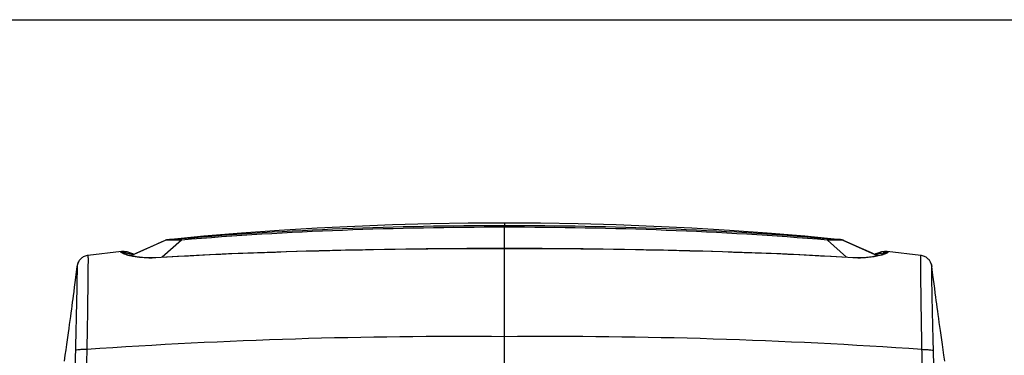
# Model space of a CAD drawing. Header units: millimetres. Extents: x 0 to 1660, y 0 to 1166.
# Tile 23 of 94: x 147 to 422, y 747 to 841. Entities that reach past the tile are written whole.
import ezdxf

# ---------------------------------------------------------------- set-up
doc = ezdxf.new("R2010")
doc.units = ezdxf.units.MM
doc.header["$LTSCALE"] = 65.395
doc.layers.get('0').update_dxf_attribs({"linetype": 'CONTINUOUS'})
doc.layers.add('SUPERFICI', color=7, linetype='CONTINUOUS')

msp = doc.modelspace()

# ---------------------------------------------------------------- linework, layer by layer
at = {"color": 7, "linetype": 'Continuous'}
for p, q in [((0, 841), (1189, 841)), ((187.57, 779.31), (187.51, 779.29)), ((187.64, 779.34), (187.57, 779.31)), ((187.71, 779.36), (187.64, 779.34)), ((187.77, 779.38), (187.71, 779.36)), ((187.84, 779.4), (187.77, 779.38)), ((187.89, 779.42), (187.84, 779.4)), ((187.94, 779.43), (187.89, 779.42)), ((187.98, 779.43), (187.94, 779.43)), ((188.01, 779.44), (187.98, 779.43)), ((188.04, 779.44), (188.01, 779.44)), ((188.06, 779.45), (188.04, 779.44)), ((188.08, 779.45), (188.06, 779.45)), ((188.12, 779.46), (188.08, 779.45)), ((188.15, 779.46), (188.12, 779.46)), ((188.18, 779.46), (188.15, 779.46)), ((188.24, 779.47), (188.18, 779.46)), ((188.3, 779.48), (188.24, 779.47)), ((188.35, 779.48), (188.3, 779.48)), ((188.35, 779.48), (188.35, 779.48)), ((376.2, 779.48), (376.19, 779.48)), ((376.26, 779.48), (376.2, 779.48)), ((376.31, 779.47), (376.26, 779.48)), ((376.36, 779.47), (376.3, 779.47)), ((376.41, 779.46), (376.36, 779.47)), ((376.44, 779.45), (376.41, 779.46)), ((376.47, 779.45), (376.44, 779.45)), ((376.5, 779.45), (376.47, 779.45)), ((376.53, 779.44), (376.5, 779.45)), ((376.57, 779.43), (376.53, 779.44)), ((376.63, 779.42), (376.57, 779.43)), ((376.69, 779.41), (376.63, 779.42)), ((376.76, 779.39), (376.69, 779.41)), ((376.83, 779.37), (376.76, 779.39)), ((376.91, 779.34), (376.83, 779.37)), ((376.98, 779.31), (376.91, 779.34)), ((377.03, 779.29), (376.98, 779.31)), ((175.34, 776.19), (175.31, 776.19)), ((175.38, 776.19), (175.34, 776.19)), ((176.07, 776.17), (175.38, 776.19)), ((176.86, 776.05), (176.07, 776.17)), ((177.66, 775.84), (176.86, 776.05)), ((178.46, 775.54), (177.66, 775.84)), ((215.96, 775.92), (205.16, 775.49)), ((226.88, 776.28), (215.96, 775.92)), ((237.92, 776.56), (226.88, 776.28)), ((249.09, 776.77), (237.92, 776.56)), ((260.37, 776.92), (249.09, 776.77)), ((271.77, 777.01), (260.37, 776.92)), ((282.27, 777.03), (271.77, 777.01)), ((292.86, 777.01), (282.27, 777.03)), ((304.26, 776.92), (292.86, 777.01)), ((315.55, 776.77), (304.26, 776.92)), ((326.71, 776.56), (315.55, 776.77)), ((337.75, 776.27), (326.71, 776.56)), ((348.67, 775.92), (337.75, 776.27)), ((359.47, 775.49), (348.67, 775.92)), ((386.88, 775.84), (386.07, 775.54)), ((387.67, 776.05), (386.88, 775.84)), ((388.47, 776.17), (387.67, 776.05)), ((389.17, 776.19), (388.47, 776.17)), ((389.24, 776.19), (389.24, 776.19)), ((163.2, 773.17), (163.1, 772.95)), ((163.33, 773.4), (163.2, 773.17)), ((163.36, 773.45), (163.33, 773.4)), ((163.39, 773.49), (163.36, 773.45)), ((163.5, 773.65), (163.39, 773.49)), ((163.64, 773.84), (163.5, 773.65)), ((163.81, 774.03), (163.64, 773.84)), ((163.99, 774.2), (163.81, 774.03)), ((164.18, 774.37), (163.99, 774.2)), ((164.4, 774.52), (164.18, 774.37)), ((164.62, 774.66), (164.4, 774.52)), ((164.86, 774.78), (164.62, 774.66)), ((165.11, 774.88), (164.86, 774.78)), ((165.38, 774.97), (165.11, 774.88)), ((165.65, 775.04), (165.38, 774.97)), ((165.91, 775.08), (165.65, 775.04)), ((175.61, 775.75), (175.6, 775.76)), ((175.67, 775.71), (175.61, 775.75)), ((175.75, 775.67), (175.67, 775.71)), ((175.85, 775.62), (175.75, 775.67)), ((175.97, 775.56), (175.85, 775.62)), ((176.11, 775.51), (175.97, 775.56)), ((176.28, 775.44), (176.11, 775.51)), ((176.47, 775.38), (176.28, 775.44)), ((176.67, 775.31), (176.47, 775.38)), ((176.9, 775.24), (176.67, 775.31)), ((177.15, 775.17), (176.9, 775.24)), ((177.42, 775.1), (177.15, 775.17)), ((177.71, 775.03), (177.42, 775.1)), ((178.01, 774.95), (177.71, 775.03)), ((178.34, 774.88), (178.01, 774.95)), ((178.69, 774.82), (178.34, 774.88)), ((178.8, 775.38), (178.46, 775.54)), ((179.06, 774.75), (178.69, 774.82)), ((179.45, 774.69), (179.06, 774.75)), ((179.85, 774.63), (179.45, 774.69)), ((180.27, 774.58), (179.85, 774.63)), ((180.71, 774.53), (180.27, 774.58)), ((181.17, 774.49), (180.71, 774.53)), ((181.64, 774.45), (181.17, 774.49)), ((182.13, 774.42), (181.64, 774.45)), ((182.63, 774.41), (182.13, 774.42)), ((183.15, 774.4), (182.63, 774.41)), ((183.68, 774.4), (183.15, 774.4)), ((184.22, 774.41), (183.68, 774.4)), ((184.77, 774.44), (184.22, 774.41)), ((194.5, 774.98), (184.77, 774.44)), ((205.16, 775.49), (194.5, 774.98)), ((370.13, 774.98), (359.47, 775.49)), ((379.86, 774.43), (370.13, 774.98)), ((380.4, 774.41), (379.86, 774.43)), ((380.94, 774.4), (380.4, 774.41)), ((381.47, 774.4), (380.94, 774.4)), ((381.98, 774.41), (381.47, 774.4)), ((382.48, 774.43), (381.98, 774.41)), ((382.96, 774.45), (382.48, 774.43)), ((383.43, 774.49), (382.96, 774.45)), ((383.88, 774.53), (383.43, 774.49)), ((384.32, 774.58), (383.88, 774.53)), ((384.74, 774.63), (384.32, 774.58)), ((385.14, 774.69), (384.74, 774.63)), ((385.52, 774.76), (385.14, 774.69)), ((385.89, 774.82), (385.52, 774.76)), ((386.07, 775.54), (385.74, 775.38)), ((386.23, 774.89), (385.89, 774.82)), ((386.56, 774.96), (386.23, 774.89)), ((386.87, 775.03), (386.56, 774.96)), ((387.15, 775.1), (386.87, 775.03)), ((387.42, 775.17), (387.15, 775.1)), ((387.66, 775.24), (387.42, 775.17)), ((387.89, 775.31), (387.66, 775.24)), ((388.09, 775.38), (387.89, 775.31)), ((388.28, 775.45), (388.09, 775.38)), ((388.44, 775.51), (388.28, 775.45)), ((388.58, 775.57), (388.44, 775.51)), ((388.7, 775.62), (388.58, 775.57)), ((388.8, 775.67), (388.7, 775.62)), ((388.88, 775.71), (388.8, 775.67)), ((388.93, 775.75), (388.88, 775.71)), ((388.96, 775.77), (388.93, 775.75)), ((388.94, 775.73), (388.95, 775.75)), ((388.95, 775.75), (388.97, 775.77)), ((388.97, 775.77), (388.96, 775.77)), ((398.85, 775.05), (398.64, 775.08)), ((399.11, 774.99), (398.85, 775.05)), ((399.37, 774.9), (399.11, 774.99)), ((399.62, 774.81), (399.37, 774.9)), ((399.86, 774.69), (399.62, 774.81)), ((400.09, 774.56), (399.86, 774.69)), ((400.3, 774.41), (400.09, 774.56)), ((400.5, 774.25), (400.3, 774.41)), ((400.69, 774.08), (400.5, 774.25)), ((400.85, 773.9), (400.69, 774.08)), ((401.01, 773.71), (400.85, 773.9)), ((401.14, 773.52), (401.01, 773.71)), ((401.16, 773.49), (401.14, 773.52)), ((401.16, 773.49), (401.19, 773.45)), ((401.21, 773.42), (401.19, 773.45)), ((401.34, 773.19), (401.21, 773.42)), ((401.44, 772.96), (401.34, 773.19)), ((162.85, 772.03), (162.45, 768.9)), ((162.87, 772.15), (162.85, 772.03)), ((162.85, 772.03), (162.85, 772.03)), ((162.9, 772.32), (162.87, 772.15)), ((162.95, 772.51), (162.9, 772.32)), ((163.02, 772.72), (162.95, 772.51)), ((163.1, 772.95), (163.02, 772.72)), ((401.53, 772.73), (401.44, 772.96)), ((401.59, 772.52), (401.53, 772.73)), ((401.64, 772.32), (401.59, 772.52)), ((401.67, 772.16), (401.64, 772.32)), ((401.69, 772.03), (401.67, 772.16)), ((401.69, 772.03), (401.69, 772.03)), ((162.45, 768.9), (162.27, 767.54)), ((161.94, 765.04), (161.78, 763.81)), ((162.1, 766.23), (161.94, 765.04)), ((162.27, 767.54), (162.1, 766.23)), ((161.66, 762.91), (161.53, 761.98)), ((161.78, 763.81), (161.66, 762.91)), ((161.27, 760.04), (161.13, 759.03)), ((161.4, 761.02), (161.27, 760.04)), ((161.53, 761.98), (161.4, 761.02)), ((160.84, 756.92), (160.69, 755.8)), ((160.99, 757.99), (160.84, 756.92)), ((161.13, 759.03), (160.99, 757.99)), ((160.53, 754.64), (160.36, 753.44)), ((160.69, 755.8), (160.53, 754.64)), ((160.09, 751.52), (159.89, 750.15)), ((160.27, 752.81), (160.09, 751.52)), ((160.36, 753.44), (160.27, 752.81)), ((159.69, 748.71), (159.47, 747.18)), ((159.89, 750.15), (159.69, 748.71)), ((159.47, 747.18), (159.23, 745.54))]:
    msp.add_line(p, q, dxfattribs=at)
at = {"color": 9, "linetype": 'Continuous'}
for p, q in [((282.27, 784.13), (282.27, 783.39)), ((282.27, 782.96), (282.27, 783.39)), ((282.27, 678.82), (282.27, 782.96)), ((187.66, 779.31), (177.92, 774.98)), ((192.01, 779.36), (186.69, 774.55)), ((372.54, 779.36), (377.86, 774.55)), ((376.88, 779.31), (386.63, 774.98)), ((175.93, 775.58), (175.87, 775.82)), ((388.61, 775.58), (388.68, 775.82)), ((175.69, 775.66), (175.67, 775.73))]:
    msp.add_line(p, q, dxfattribs=at)
for centre, radius, start, end in [((188.45, 777.58), 1.9, 110.2318, 114.4034), ((188.08, 775.93), 3.41, 96.4453, 97.0063), ((188.47, 777.62), 1.87, 110.3698, 114.5798), ((187.97, 776.9), 2.43, 94.9215, 96.4151), ((188.45, 777.59), 1.9, 99.7822, 110.2237), ((188.47, 777.63), 1.86, 99.8146, 110.3624), ((188.27, 772.35), 6.99, 92.3913, 93.0158), ((188.39, 769.39), 9.95, 91.9398, 92.397), ((188.53, 765.26), 14.09, 91.5968, 91.9428), ((188.45, 777.59), 1.89, 97.2392, 99.7678), ((188.47, 777.63), 1.85, 97.0872, 99.7985), ((375.86, 716.5), 62.85, 89.9845, 90.2197), ((375.86, 749.83), 29.52, 89.7436, 89.9731), ((375.22, 767.6), 11.92, 86.2079, 86.5516), ((375.9, 759.55), 19.8, 89.4233, 89.7447), ((375.45, 771), 8.52, 85.7505, 86.2123), ((375.93, 762.35), 17, 88.426, 89.4108), ((376.08, 777.63), 1.85, 80.2011, 82.9291), ((376.1, 777.59), 1.89, 80.2313, 82.7603), ((376.08, 777.63), 1.86, 69.637, 80.185), ((376.1, 777.59), 1.89, 69.7747, 80.2169), ((376.07, 777.62), 1.87, 65.4196, 69.6296), ((376.1, 777.58), 1.9, 65.5949, 69.7667), ((376.47, 775.93), 3.41, 82.9948, 83.5563), ((175.39, 775.69), 0.498, 15.3487, 24.4434), ((175.87, 775.61), 0.213, 89.933, 95.7696), ((175.95, 769.53), 6.29, 85.3403, 90.7497), ((388.6, 769.53), 6.3, 89.2518, 94.8811), ((389.16, 775.69), 0.498, 155.5605, 164.6563), ((389.08, 775.74), 0.488, 46.9152, 50.2272), ((166.35, 771.6), 3.52, 148.281, 156.0596), ((382.29, 794.34), 19.89, 282.7569, 282.9451), ((388.54, 775.37), 0.491, 47.3212, 50.6702), ((269.24, -726.24), 1478.64, 89.49497, 94.01942), ((295.31, -726.24), 1478.64, 85.98058, 90.50503)]:
    msp.add_arc(centre, radius, start, end, dxfattribs=at)
for points, knots in [([(282.27, 782.96), (267.2, 782.96), (237.08, 782.4), (207, 780.62), (192.01, 779.36)], [0, 0, 0, 0, 0.500492, 1, 1, 1, 1]), ([(282.27, 783.39), (267.21, 783.39), (237.1, 782.82), (207.04, 781.01), (192.06, 779.71)], [0, 0, 0, 0, 0.500506, 1, 1, 1, 1]), ([(372.49, 779.71), (357.51, 781.01), (327.45, 782.82), (297.34, 783.39), (282.27, 783.39)], [0, 0, 0, 0, 0.499493, 1, 1, 1, 1]), ([(372.54, 779.36), (357.55, 780.62), (327.47, 782.4), (297.35, 782.96), (282.27, 782.96)], [0, 0, 0, 0, 0.499507, 1, 1, 1, 1]), ([(187.66, 779.31), (187.64, 779.31), (187.6, 779.3), (187.54, 779.3), (187.51, 779.29)], [0, 0, 0, 0, 0.379904, 1, 1, 1, 1]), ([(188.92, 779.35), (188.85, 779.35), (188.59, 779.35), (188.33, 779.35), (188.14, 779.34)], [0, 0, 0, 0, 0.28188, 1, 1, 1, 1]), ([(192.06, 779.71), (191.29, 779.64), (190.06, 779.56), (188.82, 779.53), (188.35, 779.48)], [0, 0, 0, 0, 0.62153, 1, 1, 1, 1]), ([(192.01, 779.36), (191.72, 779.36), (190.69, 779.34), (189.66, 779.35), (188.92, 779.35)], [0, 0, 0, 0, 0.281384, 1, 1, 1, 1]), ([(192.01, 779.36), (192.01, 779.44), (192.02, 779.55), (192.03, 779.68), (192.06, 779.71)], [0, 0, 0, 0, 0.666234, 1, 1, 1, 1]), ([(375.94, 779.5), (375.46, 779.53), (374.31, 779.57), (373.16, 779.65), (372.49, 779.71)], [0, 0, 0, 0, 0.411743, 1, 1, 1, 1]), ([(372.54, 779.36), (372.54, 779.44), (372.53, 779.55), (372.51, 779.68), (372.49, 779.71)], [0, 0, 0, 0, 0.666237, 1, 1, 1, 1]), ([(375.62, 779.35), (375.4, 779.35), (374.37, 779.34), (373.35, 779.35), (372.54, 779.36)], [0, 0, 0, 0, 0.21192, 1, 1, 1, 1]), ([(376.72, 779.33), (376.69, 779.33), (376.59, 779.34), (376.48, 779.34), (376.4, 779.34)], [0, 0, 0, 0, 0.21904, 1, 1, 1, 1]), ([(377.03, 779.29), (377.03, 779.29), (376.98, 779.3), (376.93, 779.31), (376.88, 779.31)], [0, 0, 0, 0, 0.116812, 1, 1, 1, 1]), ([(175.1, 776.04), (175.1, 776.05), (175.11, 776.07), (175.13, 776.09), (175.14, 776.1)], [0, 0, 0, 0, 0.474237, 1, 1, 1, 1]), ([(176.83, 775.2), (176.58, 775.28), (176.14, 775.41), (175.59, 775.64), (175.26, 775.82), (175.1, 775.97), (175.1, 776.04)], [0, 0, 0, 0, 0.402058, 0.705075, 0.90226, 1, 1, 1, 1]), ([(175.14, 776.1), (175.25, 776.11), (175.5, 776.05), (175.64, 775.85), (175.67, 775.73)], [0, 0, 0, 0, 0.499543, 1, 1, 1, 1]), ([(282.27, 776.96), (266.01, 776.96), (233.52, 776.61), (201.05, 775.37), (184.86, 774.4)], [0, 0, 0, 0, 0.500688, 1, 1, 1, 1]), ([(379.69, 774.4), (363.49, 775.37), (331.02, 776.61), (298.54, 776.96), (282.27, 776.96)], [0, 0, 0, 0, 0.499312, 1, 1, 1, 1]), ([(389.41, 776.1), (389.44, 776.07), (389.45, 775.94), (389.23, 775.8), (388.93, 775.62), (388.65, 775.51), (388.49, 775.45)], [0, 0, 0, 0, 0.097637, 0.271659, 0.571817, 1, 1, 1, 1]), ([(389.41, 776.1), (389.3, 776.11), (389.05, 776.05), (388.9, 775.85), (388.87, 775.73)], [0, 0, 0, 0, 0.499542, 1, 1, 1, 1]), ([(165.91, 775.08), (165.92, 775.08), (165.91, 775.01), (165.93, 774.94), (165.92, 774.78), (165.93, 774.46), (165.93, 773.9), (165.93, 773.06), (165.92, 771.99), (165.91, 770.7), (165.9, 769.2), (165.87, 766.82), (165.83, 763.42), (165.77, 758.92), (165.69, 753.97), (165.63, 750.53), (165.6, 748.76)], [0, 0, 0, 0, 0.001174, 0.004651, 0.010444, 0.018548, 0.041627, 0.073686, 0.114466, 0.163638, 0.220817, 0.28553, 0.435342, 0.608152, 0.79841, 1, 1, 1, 1]), ([(175.64, 775.65), (175.64, 775.66), (175.64, 775.69), (175.65, 775.71), (175.66, 775.72)], [0, 0, 0, 0, 0.502964, 1, 1, 1, 1]), ([(175.66, 775.72), (175.66, 775.72), (175.66, 775.73), (175.67, 775.73), (175.67, 775.73)], [0, 0, 0, 0, 0.484491, 1, 1, 1, 1]), ([(176.46, 775.8), (176.64, 775.79), (177.36, 775.7), (178.07, 775.49), (178.58, 775.28)], [0, 0, 0, 0, 0.242188, 1, 1, 1, 1]), ([(177.81, 774.95), (177.72, 774.97), (177.39, 775.05), (177.06, 775.13), (176.83, 775.2)], [0, 0, 0, 0, 0.266113, 1, 1, 1, 1]), ([(184.86, 774.4), (184.21, 774.36), (181.84, 774.31), (179.47, 774.57), (177.81, 774.95)], [0, 0, 0, 0, 0.277917, 1, 1, 1, 1]), ([(184.86, 774.4), (184.86, 774.41), (184.87, 774.42), (184.87, 774.44), (184.88, 774.44)], [0, 0, 0, 0, 0.6859, 1, 1, 1, 1]), ([(379.69, 774.4), (379.68, 774.41), (379.68, 774.42), (379.67, 774.44), (379.67, 774.44)], [0, 0, 0, 0, 0.686044, 1, 1, 1, 1]), ([(386.68, 774.94), (386.19, 774.82), (383.89, 774.39), (381.52, 774.29), (379.69, 774.4)], [0, 0, 0, 0, 0.21554, 1, 1, 1, 1]), ([(385.97, 775.28), (386.14, 775.35), (386.82, 775.6), (387.53, 775.76), (388.06, 775.8)], [0, 0, 0, 0, 0.259919, 1, 1, 1, 1]), ([(387.73, 775.2), (387.65, 775.18), (387.33, 775.09), (387, 775.01), (386.75, 774.95)], [0, 0, 0, 0, 0.233417, 1, 1, 1, 1]), ([(388.49, 775.45), (388.43, 775.43), (388.18, 775.34), (387.92, 775.26), (387.73, 775.2)], [0, 0, 0, 0, 0.227302, 1, 1, 1, 1]), ([(388.87, 775.73), (388.88, 775.73), (388.88, 775.73), (388.89, 775.72), (388.89, 775.72)], [0, 0, 0, 0, 0.517215, 1, 1, 1, 1]), ([(388.89, 775.72), (388.9, 775.71), (388.91, 775.69), (388.91, 775.66), (388.9, 775.65)], [0, 0, 0, 0, 0.495108, 1, 1, 1, 1]), ([(398.95, 748.76), (398.92, 750.53), (398.86, 753.97), (398.78, 758.92), (398.71, 763.42), (398.67, 766.82), (398.65, 769.2), (398.63, 770.7), (398.62, 771.99), (398.62, 773.06), (398.62, 773.9), (398.61, 774.46), (398.62, 774.78), (398.62, 774.94), (398.64, 775.01), (398.63, 775.08), (398.64, 775.08)], [0, 0, 0, 0, 0.20159, 0.391848, 0.564658, 0.71447, 0.779183, 0.836362, 0.885534, 0.926314, 0.958373, 0.981452, 0.989556, 0.995349, 0.998826, 1, 1, 1, 1]), ([(162.86, 772.04), (162.87, 772.04), (162.86, 771.98), (162.87, 771.93), (162.87, 771.78), (162.88, 771.5), (162.87, 771), (162.86, 770.26), (162.85, 769.3), (162.83, 768.15), (162.81, 766.8), (162.77, 764.67), (162.7, 761.62), (162.61, 757.58), (162.51, 753.13), (162.43, 750.04), (162.39, 748.45)], [0, 0, 0, 0, 0.001068, 0.004429, 0.0101, 0.018076, 0.040906, 0.072734, 0.113314, 0.162327, 0.2194, 0.284064, 0.433944, 0.607012, 0.797726, 1, 1, 1, 1]), ([(162.85, 772.03), (162.85, 772.03), (162.86, 772.04), (162.86, 772.04), (162.86, 772.04)], [0, 0, 0, 0, 0.51746, 1, 1, 1, 1]), ([(402.16, 748.45), (402.12, 750.04), (402.04, 753.13), (401.93, 757.58), (401.84, 761.62), (401.78, 764.67), (401.74, 766.8), (401.72, 768.15), (401.7, 769.3), (401.68, 770.26), (401.68, 771), (401.67, 771.5), (401.67, 771.78), (401.67, 771.93), (401.68, 771.98), (401.68, 772.04), (401.69, 772.04)], [0, 0, 0, 0, 0.202274, 0.392988, 0.566056, 0.715936, 0.7806, 0.837673, 0.886686, 0.927266, 0.959094, 0.981924, 0.9899, 0.995571, 0.998932, 1, 1, 1, 1]), ([(401.69, 772.04), (401.69, 772.04), (401.69, 772.04), (401.69, 772.03), (401.69, 772.03)], [0, 0, 0, 0, 0.482517, 1, 1, 1, 1]), ([(162.39, 748.45), (162.28, 744.62), (162.17, 736.94), (162.01, 729.27), (161.94, 725.43)], [0, 0, 0, 0, 0.499731, 1, 1, 1, 1]), ([(165.6, 748.76), (165.21, 748.77), (164.49, 748.77), (163.52, 748.72), (162.86, 748.62), (162.47, 748.54), (162.39, 748.45)], [0, 0, 0, 0, 0.35878, 0.666074, 0.887021, 1, 1, 1, 1]), ([(165.6, 748.76), (165.54, 746.86), (165.48, 743.04), (165.32, 735.4), (165.21, 729.67), (165.14, 725.85)], [0, 0, 0, 0, 0.24985, 0.499799, 1, 1, 1, 1]), ([(398.95, 748.76), (399.34, 748.77), (400.06, 748.77), (401.03, 748.72), (401.69, 748.62), (402.08, 748.55), (402.16, 748.46)], [0, 0, 0, 0, 0.35889, 0.66626, 0.887202, 1, 1, 1, 1]), ([(399.41, 725.85), (399.34, 729.67), (399.23, 735.4), (399.07, 743.04), (399.01, 746.86), (398.95, 748.76)], [0, 0, 0, 0, 0.500201, 0.75015, 1, 1, 1, 1]), ([(402.61, 725.43), (402.54, 729.27), (402.38, 736.94), (402.26, 744.62), (402.16, 748.45)], [0, 0, 0, 0, 0.500269, 1, 1, 1, 1])]:
    msp.add_open_spline(points, degree=3, knots=knots, dxfattribs=at)
for points in [[(187.9, 779.33), (187.85, 779.33), (187.81, 779.33), (187.76, 779.32)], [(376.19, 779.48), (376.16, 779.49), (376.12, 779.49), (376.08, 779.49)], [(376.85, 779.32), (376.81, 779.32), (376.76, 779.33), (376.72, 779.33)], [(175.14, 776.1), (175.18, 776.14), (175.24, 776.18), (175.31, 776.19)], [(175.38, 776.19), (175.56, 776.2), (175.76, 776.07), (175.84, 775.9)], [(175.67, 775.73), (175.72, 775.78), (175.78, 775.82), (175.85, 775.82)], [(388.68, 775.82), (388.74, 775.82), (388.8, 775.79), (388.85, 775.75)], [(389.17, 776.19), (388.99, 776.2), (388.78, 776.07), (388.71, 775.9)], [(389.24, 776.19), (389.3, 776.18), (389.35, 776.15), (389.39, 776.12)], [(401.19, 773.45), (401.45, 773.02), (401.62, 772.53), (401.69, 772.04)], [(163.14, 773.03), (163, 772.71), (162.9, 772.38), (162.86, 772.04)]]:
    msp.add_open_spline(points, degree=3, dxfattribs=at)
at = {"layer": 'SUPERFICI', "color": 7, "linetype": 'Continuous'}
for p, q in [((272.18, 784.08), (261.61, 783.91)), ((282.27, 784.13), (272.18, 784.08)), ((292.36, 784.08), (282.27, 784.13)), ((302.93, 783.91), (292.36, 784.08)), ((219.37, 782.05), (208.83, 781.29)), ((229.93, 782.69), (219.37, 782.05)), ((240.48, 783.21), (229.93, 782.69)), ((251.05, 783.62), (240.48, 783.21)), ((261.61, 783.91), (251.05, 783.62)), ((313.5, 783.62), (302.93, 783.91)), ((324.06, 783.21), (313.5, 783.62)), ((334.62, 782.69), (324.06, 783.21)), ((345.17, 782.05), (334.62, 782.69)), ((355.72, 781.29), (345.17, 782.05)), ((186.52, 778.84), (185.16, 778.23)), ((187.51, 779.29), (186.52, 778.84)), ((198.3, 780.42), (188.35, 779.48)), ((208.83, 781.29), (198.3, 780.42)), ((366.25, 780.42), (355.72, 781.29)), ((376.19, 779.48), (366.25, 780.42)), ((380.55, 777.71), (377.03, 779.29)), ((175.31, 776.19), (165.91, 775.08)), ((180.34, 776.07), (179.29, 775.6)), ((182.62, 777.09), (180.34, 776.07)), ((185.16, 778.23), (182.62, 777.09)), ((382.7, 776.74), (380.55, 777.71)), ((384.87, 775.77), (382.7, 776.74)), ((398.64, 775.08), (389.24, 776.19)), ((179.29, 775.6), (177.91, 774.98)), ((386.63, 774.98), (384.87, 775.77)), ((402.01, 769.59), (401.69, 772.03)), ((402.17, 768.38), (402.01, 769.59)), ((402.33, 767.11), (402.17, 768.38)), ((402.5, 765.83), (402.33, 767.11)), ((402.66, 764.64), (402.5, 765.83)), ((402.83, 763.37), (402.66, 764.64)), ((402.95, 762.45), (402.83, 763.37)), ((403.08, 761.5), (402.95, 762.45)), ((403.21, 760.53), (403.08, 761.5)), ((403.35, 759.54), (403.21, 760.53)), ((403.49, 758.52), (403.35, 759.54)), ((403.63, 757.46), (403.49, 758.52)), ((403.78, 756.37), (403.63, 757.46)), ((403.94, 755.23), (403.78, 756.37)), ((404.11, 754.05), (403.94, 755.23)), ((404.28, 752.81), (404.11, 754.05)), ((404.46, 751.52), (404.28, 752.81)), ((404.66, 750.15), (404.46, 751.52)), ((404.86, 748.71), (404.66, 750.15)), ((405.08, 747.18), (404.86, 748.71)), ((405.32, 745.54), (405.08, 747.18))]:
    msp.add_line(p, q, dxfattribs=at)

doc.saveas('drawing.dxf')
